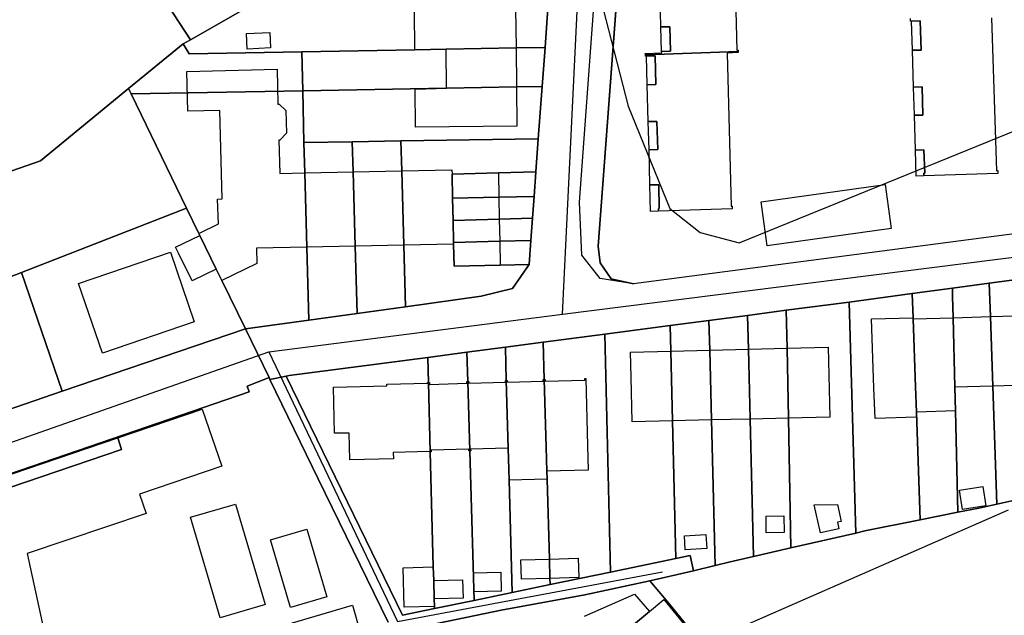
# Model space of a CAD drawing. Extents: x 577960 to 582939, y 6017202 to 6023066.
# Tile 154 of 217: x 579551 to 579678, y 6021856 to 6021933. Entities that reach past the tile are written whole.
import ezdxf

# ---------------------------------------------------------------- set-up
doc = ezdxf.new("R2010")
doc.units = 0
doc.header["$MEASUREMENT"] = 0
doc.linetypes.add('D', pattern=[0])
for name, color, linetype in [('LI__FLUR', 7, 'D'), ('LI__GEB', 7, 'Continuous'), ('LI__STRASSE', 7, 'Continuous')]:
    doc.layers.add(name, color=color, linetype=linetype)

msp = doc.modelspace()

# ---------------------------------------------------------------- linework, layer by layer
at = {"layer": 'LI__FLUR', "color": 8, "linetype": 'D', "true_color": 0x808080}
for p, q in [((579572.867, 6021930.68), (579543.429, 6021975.793)), ((579543.429, 6021975.793), (579572.867, 6021930.68)), ((579625.456, 6021904.039), (579629.445, 6021957.578)), ((579629.445, 6021957.578), (579625.456, 6021904.039)), ((579623.017, 6021909.697), (579626.366, 6021955.558)), ((579572.867, 6021930.68), (579581.084, 6021935.358)), ((579581.084, 6021935.358), (579572.867, 6021930.68)), ((579618.949, 6021934.747), (579618.579, 6021929.689)), ((579618.579, 6021929.689), (579618.949, 6021934.747)), ((579571.927, 6021930.151), (579572.867, 6021930.68)), ((579572.867, 6021930.68), (579571.927, 6021930.151)), ((579564.85, 6021924.403), (579571.927, 6021930.151)), ((579571.927, 6021930.151), (579564.85, 6021924.403)), ((579572.667, 6021928.851), (579571.927, 6021930.151)), ((579571.927, 6021930.151), (579572.667, 6021928.851)), ((579601.795, 6021929.38), (579587.191, 6021929.12)), ((579587.191, 6021929.12), (579601.795, 6021929.38)), ((579605.834, 6021929.45), (579601.795, 6021929.38)), ((579601.795, 6021929.38), (579605.834, 6021929.45)), ((579614.84, 6021929.619), (579605.834, 6021929.45)), ((579605.834, 6021929.45), (579614.84, 6021929.619)), ((579618.579, 6021929.689), (579614.84, 6021929.619)), ((579614.84, 6021929.619), (579618.579, 6021929.689)), ((579618.209, 6021924.651), (579618.579, 6021929.689)), ((579618.579, 6021929.689), (579618.209, 6021924.651)), ((579587.191, 6021929.12), (579572.667, 6021928.851)), ((579572.667, 6021928.851), (579587.191, 6021929.12)), ((579587.191, 6021929.12), (579587.321, 6021924.102)), ((579587.321, 6021924.102), (579587.191, 6021929.12)), ((579553.524, 6021915.057), (579564.85, 6021924.403)), ((579564.85, 6021924.403), (579553.524, 6021915.057)), ((579565.19, 6021923.703), (579564.85, 6021924.403)), ((579564.85, 6021924.403), (579565.19, 6021923.703)), ((579587.321, 6021924.102), (579605.884, 6021924.432)), ((579605.884, 6021924.432), (579587.321, 6021924.102)), ((579605.884, 6021924.432), (579614.89, 6021924.591)), ((579614.89, 6021924.591), (579605.884, 6021924.432)), ((579614.89, 6021924.591), (579618.209, 6021924.651)), ((579618.209, 6021924.651), (579614.89, 6021924.591)), ((579618.209, 6021924.651), (579617.709, 6021917.884)), ((579617.709, 6021917.884), (579618.209, 6021924.651)), ((579587.321, 6021924.102), (579565.19, 6021923.703)), ((579565.19, 6021923.703), (579587.321, 6021924.102)), ((579565.19, 6021923.703), (579572.357, 6021908.959)), ((579572.357, 6021908.959), (579565.19, 6021923.703)), ((579587.471, 6021917.405), (579587.321, 6021924.102)), ((579587.321, 6021924.102), (579587.471, 6021917.405)), ((579587.471, 6021917.405), (579593.718, 6021917.525)), ((579593.718, 6021917.525), (579587.471, 6021917.405)), ((579587.581, 6021913.497), (579587.471, 6021917.405)), ((579587.471, 6021917.405), (579587.581, 6021913.497)), ((579593.718, 6021917.525), (579599.986, 6021917.615)), ((579599.986, 6021917.615), (579593.718, 6021917.525)), ((579593.828, 6021913.626), (579593.718, 6021917.525)), ((579593.718, 6021917.525), (579593.828, 6021913.626)), ((579599.986, 6021917.615), (579617.709, 6021917.884)), ((579617.709, 6021917.884), (579599.986, 6021917.615)), ((579599.986, 6021917.615), (579600.096, 6021913.756)), ((579600.096, 6021913.756), (579599.986, 6021917.615)), ((579617.709, 6021917.884), (579617.399, 6021913.646)), ((579617.399, 6021913.646), (579617.709, 6021917.884)), ((579531.543, 6021907.401), (579553.524, 6021915.057)), ((579553.524, 6021915.057), (579531.543, 6021907.401)), ((579587.85, 6021903.911), (579587.581, 6021913.497)), ((579587.581, 6021913.497), (579587.85, 6021903.911)), ((579594.098, 6021904.04), (579593.828, 6021913.626)), ((579593.828, 6021913.626), (579594.098, 6021904.04)), ((579600.096, 6021913.756), (579600.356, 6021904.17)), ((579600.356, 6021904.17), (579600.096, 6021913.756)), ((579612.561, 6021913.506), (579606.583, 6021913.336)), ((579606.583, 6021913.336), (579612.561, 6021913.506)), ((579606.583, 6021913.336), (579606.653, 6021910.217)), ((579606.653, 6021910.217), (579606.583, 6021913.336)), ((579617.399, 6021913.646), (579612.561, 6021913.506)), ((579612.561, 6021913.506), (579617.399, 6021913.646)), ((579617.399, 6021913.646), (579617.159, 6021910.467)), ((579617.159, 6021910.467), (579617.399, 6021913.646)), ((579612.621, 6021910.357), (579606.653, 6021910.217)), ((579606.653, 6021910.217), (579612.621, 6021910.357)), ((579617.159, 6021910.467), (579612.621, 6021910.357)), ((579612.621, 6021910.357), (579617.159, 6021910.467)), ((579617.159, 6021910.467), (579616.949, 6021907.628)), ((579616.949, 6021907.628), (579617.159, 6021910.467)), ((579606.653, 6021910.217), (579606.713, 6021907.358)), ((579606.713, 6021907.358), (579606.653, 6021910.217)), ((579623.326, 6021902.88), (579623.017, 6021909.697)), ((579710.112, 6021909.694), (579629.984, 6021899.181)), ((579572.357, 6021908.959), (579551.055, 6021900.633)), ((579551.055, 6021900.633), (579572.357, 6021908.959)), ((579572.357, 6021908.959), (579573.926, 6021905.68)), ((579573.926, 6021905.68), (579572.357, 6021908.959)), ((579606.713, 6021907.358), (579612.681, 6021907.518)), ((579612.681, 6021907.518), (579606.713, 6021907.358)), ((579606.713, 6021907.358), (579606.773, 6021904.52)), ((579606.773, 6021904.52), (579606.713, 6021907.358)), ((579612.681, 6021907.518), (579616.949, 6021907.628)), ((579616.949, 6021907.628), (579612.681, 6021907.518)), ((579616.949, 6021907.628), (579616.749, 6021904.779)), ((579616.749, 6021904.779), (579616.949, 6021907.628)), ((579573.926, 6021905.68), (579574.046, 6021905.43)), ((579574.046, 6021905.43), (579573.926, 6021905.68)), ((579574.046, 6021905.43), (579576.175, 6021901.082)), ((579576.175, 6021901.082), (579574.046, 6021905.43)), ((579594.338, 6021895.354), (579594.098, 6021904.04)), ((579594.098, 6021904.04), (579594.338, 6021895.354)), ((579600.356, 6021904.17), (579600.565, 6021896.213)), ((579600.565, 6021896.213), (579600.356, 6021904.17)), ((579606.773, 6021904.52), (579612.741, 6021904.679)), ((579612.741, 6021904.679), (579606.773, 6021904.52)), ((579606.773, 6021904.52), (579606.773, 6021904.3)), ((579606.773, 6021904.3), (579606.773, 6021904.52)), ((579606.773, 6021904.3), (579606.843, 6021901.431)), ((579606.843, 6021901.431), (579606.773, 6021904.3)), ((579612.741, 6021904.679), (579616.749, 6021904.779)), ((579616.749, 6021904.779), (579612.741, 6021904.679)), ((579616.749, 6021904.779), (579616.519, 6021901.65)), ((579616.519, 6021901.65), (579616.749, 6021904.779)), ((579625.705, 6021901.9), (579625.456, 6021904.039)), ((579625.456, 6021904.039), (579625.705, 6021901.9)), ((579588.11, 6021894.484), (579587.85, 6021903.911)), ((579587.85, 6021903.911), (579588.11, 6021894.484)), ((579625.675, 6021899.871), (579623.326, 6021902.88)), ((579606.843, 6021901.431), (579612.811, 6021901.571)), ((579612.811, 6021901.571), (579606.843, 6021901.431)), ((579612.811, 6021901.571), (579616.519, 6021901.65)), ((579616.519, 6021901.65), (579612.811, 6021901.571)), ((579616.519, 6021901.65), (579614.37, 6021898.582)), ((579614.37, 6021898.582), (579616.519, 6021901.65)), ((579627.095, 6021899.811), (579625.705, 6021901.9)), ((579625.705, 6021901.9), (579627.095, 6021899.811)), ((579551.055, 6021900.633), (579521.407, 6021889.039)), ((579521.407, 6021889.039), (579551.055, 6021900.633)), ((579556.313, 6021885.299), (579551.055, 6021900.633)), ((579551.055, 6021900.633), (579556.313, 6021885.299)), ((579576.175, 6021901.082), (579576.895, 6021899.603)), ((579576.895, 6021899.603), (579576.175, 6021901.082)), ((579576.895, 6021899.603), (579579.933, 6021893.365)), ((579579.933, 6021893.365), (579576.895, 6021899.603)), ((579629.984, 6021899.181), (579625.675, 6021899.871)), ((579629.984, 6021899.181), (579627.095, 6021899.811)), ((579627.095, 6021899.811), (579629.984, 6021899.181)), ((579671.127, 6021898.62), (579675.875, 6021899.259)), ((579675.875, 6021899.259), (579671.127, 6021898.62)), ((579675.875, 6021899.259), (579680.804, 6021899.929)), ((579680.804, 6021899.929), (579675.875, 6021899.259)), ((579676.025, 6021894.941), (579675.875, 6021899.259)), ((579675.875, 6021899.259), (579676.025, 6021894.941)), ((579614.37, 6021898.582), (579610.331, 6021897.562)), ((579610.331, 6021897.562), (579614.37, 6021898.582)), ((579657.823, 6021896.821), (579665.939, 6021897.92)), ((579665.939, 6021897.92), (579657.823, 6021896.821)), ((579665.939, 6021897.92), (579671.127, 6021898.62)), ((579671.127, 6021898.62), (579665.939, 6021897.92)), ((579666.049, 6021894.802), (579665.939, 6021897.92)), ((579665.939, 6021897.92), (579666.049, 6021894.802)), ((579671.127, 6021898.62), (579671.157, 6021897.59)), ((579671.157, 6021897.59), (579671.127, 6021898.62)), ((579610.331, 6021897.562), (579600.565, 6021896.213)), ((579600.565, 6021896.213), (579610.331, 6021897.562)), ((579649.706, 6021895.762), (579657.823, 6021896.821)), ((579657.823, 6021896.821), (579649.706, 6021895.762)), ((579657.823, 6021896.821), (579658.672, 6021866.993)), ((579658.672, 6021866.993), (579657.823, 6021896.821)), ((579671.157, 6021897.59), (579671.227, 6021894.791)), ((579671.227, 6021894.791), (579671.157, 6021897.59)), ((579594.338, 6021895.354), (579588.11, 6021894.484)), ((579588.11, 6021894.484), (579594.338, 6021895.354)), ((579600.565, 6021896.213), (579594.338, 6021895.354)), ((579594.338, 6021895.354), (579600.565, 6021896.213)), ((579639.72, 6021894.453), (579644.708, 6021895.102)), ((579644.708, 6021895.102), (579639.72, 6021894.453)), ((579644.708, 6021895.102), (579649.706, 6021895.762)), ((579649.706, 6021895.762), (579644.708, 6021895.102)), ((579644.818, 6021890.724), (579644.708, 6021895.102)), ((579644.708, 6021895.102), (579644.818, 6021890.724)), ((579649.806, 6021890.854), (579649.706, 6021895.762)), ((579649.706, 6021895.762), (579649.806, 6021890.854)), ((579579.933, 6021893.365), (579588.11, 6021894.484)), ((579588.11, 6021894.484), (579579.933, 6021893.365)), ((579639.72, 6021894.453), (579634.742, 6021893.803)), ((579634.742, 6021893.803), (579639.72, 6021894.453)), ((579639.82, 6021890.604), (579639.72, 6021894.453)), ((579639.72, 6021894.453), (579639.82, 6021890.604)), ((579666.059, 6021894.632), (579666.049, 6021894.802)), ((579666.049, 6021894.802), (579666.059, 6021894.632)), ((579666.359, 6021885.875), (579666.059, 6021894.632)), ((579666.059, 6021894.632), (579666.359, 6021885.875)), ((579671.227, 6021894.791), (579671.447, 6021885.815)), ((579671.447, 6021885.815), (579671.227, 6021894.791)), ((579676.335, 6021885.965), (579676.025, 6021894.941)), ((579676.025, 6021894.941), (579676.335, 6021885.965)), ((579556.313, 6021885.299), (579579.933, 6021893.365)), ((579579.933, 6021893.365), (579556.313, 6021885.299)), ((579579.933, 6021893.365), (579582.992, 6021887.057)), ((579582.992, 6021887.057), (579579.933, 6021893.365)), ((579626.285, 6021892.694), (579618.338, 6021891.644)), ((579618.338, 6021891.644), (579626.285, 6021892.694)), ((579626.285, 6021892.694), (579634.742, 6021893.803)), ((579634.742, 6021893.803), (579626.285, 6021892.694)), ((579627.044, 6021861.956), (579626.285, 6021892.694)), ((579626.285, 6021892.694), (579627.044, 6021861.956)), ((579634.742, 6021893.803), (579634.822, 6021890.484)), ((579634.822, 6021890.484), (579634.742, 6021893.803)), ((579618.338, 6021891.644), (579613.47, 6021890.995)), ((579613.47, 6021890.995), (579618.338, 6021891.644)), ((579618.478, 6021886.826), (579618.338, 6021891.644)), ((579618.338, 6021891.644), (579618.478, 6021886.826)), ((579603.464, 6021889.676), (579608.502, 6021890.345)), ((579608.502, 6021890.345), (579603.464, 6021889.676)), ((579608.502, 6021890.345), (579613.47, 6021890.995)), ((579613.47, 6021890.995), (579608.502, 6021890.345)), ((579608.612, 6021886.567), (579608.502, 6021890.345)), ((579608.502, 6021890.345), (579608.612, 6021886.567)), ((579613.47, 6021890.995), (579613.59, 6021886.697)), ((579613.59, 6021886.697), (579613.47, 6021890.995)), ((579634.822, 6021890.484), (579635.031, 6021881.468)), ((579635.031, 6021881.468), (579634.822, 6021890.484)), ((579640.049, 6021881.598), (579639.82, 6021890.604)), ((579639.82, 6021890.604), (579640.049, 6021881.598)), ((579645.048, 6021881.718), (579644.818, 6021890.724)), ((579644.818, 6021890.724), (579645.048, 6021881.718)), ((579649.986, 6021881.837), (579649.806, 6021890.854)), ((579649.806, 6021890.854), (579649.986, 6021881.837)), ((579603.464, 6021889.676), (579585.591, 6021887.317)), ((579585.591, 6021887.317), (579603.464, 6021889.676)), ((579603.544, 6021886.427), (579603.464, 6021889.676)), ((579603.464, 6021889.676), (579603.544, 6021886.427)), ((579582.992, 6021887.057), (579580.173, 6021885.938)), ((579580.173, 6021885.938), (579582.992, 6021887.057)), ((579583.092, 6021886.818), (579582.992, 6021887.057)), ((579582.992, 6021887.057), (579583.092, 6021886.818)), ((579583.092, 6021886.818), (579585.211, 6021887.267)), ((579585.211, 6021887.267), (579583.092, 6021886.818)), ((579589.339, 6021874.002), (579583.092, 6021886.818)), ((579583.092, 6021886.818), (579589.339, 6021874.002)), ((579585.591, 6021887.317), (579585.211, 6021887.267)), ((579585.211, 6021887.267), (579585.591, 6021887.317)), ((579585.211, 6021887.267), (579600.185, 6021856.379)), ((579600.185, 6021856.379), (579585.211, 6021887.267)), ((579603.784, 6021877.461), (579603.544, 6021886.427)), ((579603.544, 6021886.427), (579603.784, 6021877.461)), ((579608.872, 6021877.6), (579608.612, 6021886.567)), ((579608.612, 6021886.567), (579608.872, 6021877.6)), ((579613.59, 6021886.697), (579613.83, 6021877.97)), ((579613.83, 6021877.97), (579613.59, 6021886.697)), ((579618.718, 6021878.1), (579618.478, 6021886.826)), ((579618.478, 6021886.826), (579618.718, 6021878.1)), ((579533.042, 6021877.353), (579556.313, 6021885.299)), ((579556.313, 6021885.299), (579533.042, 6021877.353)), ((579580.433, 6021885.218), (579542.118, 6021872.085)), ((579542.118, 6021872.085), (579580.433, 6021885.218)), ((579580.173, 6021885.938), (579580.433, 6021885.218)), ((579580.433, 6021885.218), (579580.173, 6021885.938)), ((579666.479, 6021882.616), (579666.359, 6021885.875)), ((579666.359, 6021885.875), (579666.479, 6021882.616)), ((579671.447, 6021885.815), (579671.517, 6021882.766)), ((579671.517, 6021882.766), (579671.447, 6021885.815)), ((579676.845, 6021870.721), (579676.335, 6021885.965)), ((579676.335, 6021885.965), (579676.845, 6021870.721)), ((579666.979, 6021868.692), (579666.479, 6021882.616)), ((579666.479, 6021882.616), (579666.979, 6021868.692)), ((579671.517, 6021882.766), (579671.847, 6021869.671)), ((579671.847, 6021869.671), (579671.517, 6021882.766)), ((579635.031, 6021881.468), (579635.441, 6021863.695)), ((579635.441, 6021863.695), (579635.031, 6021881.468)), ((579640.519, 6021862.795), (579640.049, 6021881.598)), ((579640.049, 6021881.598), (579640.519, 6021862.795)), ((579645.487, 6021863.965), (579645.048, 6021881.718)), ((579645.048, 6021881.718), (579645.487, 6021863.965)), ((579650.305, 6021865.074), (579649.986, 6021881.837)), ((579649.986, 6021881.837), (579650.305, 6021865.074)), ((579604.173, 6021862.617), (579603.784, 6021877.461)), ((579603.784, 6021877.461), (579604.173, 6021862.617)), ((579609.421, 6021858.298), (579608.872, 6021877.6)), ((579608.872, 6021877.6), (579609.421, 6021858.298)), ((579613.83, 6021877.97), (579613.95, 6021873.822)), ((579613.95, 6021873.822), (579613.83, 6021877.97)), ((579618.808, 6021874.991), (579618.718, 6021878.1)), ((579618.718, 6021878.1), (579618.808, 6021874.991)), ((579618.838, 6021873.952), (579618.808, 6021874.991)), ((579618.808, 6021874.991), (579618.838, 6021873.952)), ((579598.366, 6021855.5), (579589.339, 6021874.002)), ((579589.339, 6021874.002), (579598.366, 6021855.5)), ((579613.95, 6021873.822), (579614.359, 6021859.328)), ((579614.359, 6021859.328), (579613.95, 6021873.822)), ((579619.138, 6021863.626), (579618.838, 6021873.952)), ((579618.838, 6021873.952), (579619.138, 6021863.626)), ((579681.763, 6021871.82), (579676.845, 6021870.721)), ((579676.845, 6021870.721), (579681.763, 6021871.82)), ((579674.526, 6021870.211), (579671.847, 6021869.671)), ((579671.847, 6021869.671), (579674.526, 6021870.211)), ((579676.845, 6021870.721), (579674.526, 6021870.211)), ((579674.526, 6021870.211), (579676.845, 6021870.721)), ((579666.979, 6021868.692), (579659.831, 6021867.263)), ((579659.831, 6021867.263), (579666.979, 6021868.692)), ((579671.847, 6021869.671), (579666.979, 6021868.692)), ((579666.979, 6021868.692), (579671.847, 6021869.671)), ((579659.831, 6021867.263), (579658.672, 6021866.993)), ((579658.672, 6021866.993), (579659.831, 6021867.263)), ((579658.672, 6021866.993), (579650.305, 6021865.074)), ((579650.305, 6021865.074), (579658.672, 6021866.993)), ((579650.305, 6021865.074), (579645.487, 6021863.965)), ((579645.487, 6021863.965), (579650.305, 6021865.074)), ((579619.207, 6021861.147), (579619.138, 6021863.626)), ((579619.138, 6021863.626), (579619.207, 6021861.147)), ((579635.441, 6021863.695), (579627.044, 6021861.956)), ((579627.044, 6021861.956), (579635.441, 6021863.695)), ((579635.441, 6021863.695), (579637.31, 6021864.085)), ((579637.31, 6021864.085), (579635.441, 6021863.695)), ((579637.31, 6021864.085), (579637.75, 6021862.126)), ((579637.75, 6021862.126), (579637.31, 6021864.085)), ((579645.487, 6021863.965), (579642.308, 6021863.235)), ((579642.308, 6021863.235), (579645.487, 6021863.965)), ((579604.223, 6021860.877), (579604.173, 6021862.617)), ((579604.173, 6021862.617), (579604.223, 6021860.877)), ((579637.75, 6021862.126), (579632.112, 6021860.816)), ((579632.112, 6021860.816), (579637.75, 6021862.126)), ((579637.75, 6021862.126), (579640.519, 6021862.795)), ((579640.519, 6021862.795), (579637.75, 6021862.126)), ((579642.308, 6021863.235), (579640.519, 6021862.795)), ((579640.519, 6021862.795), (579642.308, 6021863.235)), ((579604.283, 6021858.508), (579604.223, 6021860.877)), ((579604.223, 6021860.877), (579604.283, 6021858.508)), ((579619.227, 6021860.337), (579619.207, 6021861.147)), ((579619.207, 6021861.147), (579619.227, 6021860.337)), ((579619.227, 6021860.337), (579627.044, 6021861.956)), ((579627.044, 6021861.956), (579619.227, 6021860.337)), ((579632.112, 6021860.816), (579623.706, 6021859.027)), ((579623.706, 6021859.027), (579632.112, 6021860.816)), ((579632.112, 6021860.816), (579634.401, 6021858.057)), ((579634.401, 6021858.057), (579632.112, 6021860.816)), ((579614.359, 6021859.328), (579619.227, 6021860.337)), ((579619.227, 6021860.337), (579614.359, 6021859.328)), ((579604.313, 6021857.509), (579604.283, 6021858.508)), ((579604.283, 6021858.508), (579604.313, 6021857.509)), ((579609.421, 6021858.298), (579604.313, 6021857.259)), ((579604.313, 6021857.259), (579609.421, 6021858.298)), ((579614.359, 6021859.328), (579609.421, 6021858.298)), ((579609.421, 6021858.298), (579614.359, 6021859.328)), ((579623.706, 6021859.027), (579612.93, 6021857.038)), ((579612.93, 6021857.038), (579623.706, 6021859.027)), ((579612.93, 6021857.038), (579599.015, 6021854.17)), ((579599.015, 6021854.17), (579612.93, 6021857.038)), ((579600.185, 6021856.379), (579604.313, 6021857.259)), ((579604.313, 6021857.259), (579600.185, 6021856.379)), ((579604.313, 6021857.259), (579604.313, 6021857.509)), ((579604.313, 6021857.509), (579604.313, 6021857.259)), ((579634.401, 6021858.057), (579646.227, 6021843.693)), ((579646.227, 6021843.693), (579634.401, 6021858.057))]:
    msp.add_line(p, q, dxfattribs=at)
at = {"layer": 'LI__GEB', "color": 5, "linetype": 'D', "true_color": 0x0000ff}
for p, q in [((579642.879, 6021944.932), (579643.329, 6021929.318)), ((579633.533, 6021932.338), (579633.403, 6021936.976)), ((579614.79, 6021934.667), (579614.84, 6021929.619)), ((579601.795, 6021929.38), (579601.735, 6021934.428)), ((579665.73, 6021933.076), (579665.72, 6021933.436)), ((579676.156, 6021933.526), (579676.835, 6021913.774)), ((579634.662, 6021932.368), (579633.533, 6021932.338)), ((579634.752, 6021929.209), (579634.662, 6021932.368)), ((579665.86, 6021933.076), (579665.73, 6021933.076)), ((579666.989, 6021933.116), (579665.86, 6021933.076)), ((579667.089, 6021929.348), (579666.989, 6021933.116)), ((579580.054, 6021931.48), (579583.093, 6021931.61)), ((579580.144, 6021929.481), (579580.054, 6021931.48)), ((579583.093, 6021931.61), (579583.183, 6021929.62)), ((579583.183, 6021929.62), (579580.144, 6021929.481)), ((579605.834, 6021929.45), (579601.795, 6021929.38)), ((579605.834, 6021929.45), (579614.84, 6021929.619)), ((579614.84, 6021929.619), (579605.834, 6021929.45)), ((579605.884, 6021924.432), (579605.834, 6021929.45)), ((579614.84, 6021929.619), (579614.89, 6021924.591)), ((579631.513, 6021928.909), (579633.633, 6021928.979)), ((579631.523, 6021928.729), (579631.513, 6021928.909)), ((579631.523, 6021928.729), (579643.479, 6021929.168)), ((579643.479, 6021929.168), (579631.523, 6021928.729)), ((579631.523, 6021928.549), (579631.523, 6021928.729)), ((579631.663, 6021928.549), (579631.523, 6021928.549)), ((579632.783, 6021928.589), (579631.663, 6021928.549)), ((579632.883, 6021924.911), (579632.783, 6021928.589)), ((579633.623, 6021929.179), (579634.752, 6021929.209)), ((579633.633, 6021928.979), (579633.623, 6021929.179)), ((579643.489, 6021929.019), (579642.069, 6021928.969)), ((579642.069, 6021928.969), (579642.579, 6021909.197)), ((579643.329, 6021929.318), (579643.479, 6021929.318)), ((579643.479, 6021929.318), (579643.479, 6021929.168)), ((579643.479, 6021929.168), (579643.489, 6021929.019)), ((579665.97, 6021929.318), (579667.089, 6021929.348)), ((579666.11, 6021924.58), (579665.97, 6021929.318)), ((579572.377, 6021926.572), (579584.012, 6021926.871)), ((579584.012, 6021926.871), (579584.122, 6021922.353)), ((579572.507, 6021921.454), (579572.377, 6021926.572)), ((579601.845, 6021924.302), (579605.884, 6021924.432)), ((579601.895, 6021919.384), (579601.845, 6021924.302)), ((579614.89, 6021924.591), (579605.884, 6021924.432)), ((579605.884, 6021924.432), (579614.89, 6021924.591)), ((579614.89, 6021924.591), (579614.95, 6021919.523)), ((579631.753, 6021924.881), (579632.883, 6021924.911)), ((579631.893, 6021920.113), (579631.753, 6021924.881)), ((579667.219, 6021924.61), (579666.11, 6021924.58)), ((579667.329, 6021920.961), (579667.219, 6021924.61)), ((579584.122, 6021922.353), (579584.292, 6021922.363)), ((579584.292, 6021922.363), (579585.162, 6021921.534)), ((579576.625, 6021921.554), (579572.507, 6021921.454)), ((579576.925, 6021910.138), (579576.625, 6021921.554)), ((579585.162, 6021921.534), (579585.232, 6021918.635)), ((579666.22, 6021920.931), (579667.329, 6021920.961)), ((579666.359, 6021916.433), (579666.22, 6021920.931)), ((579614.95, 6021919.523), (579601.895, 6021919.384)), ((579633.023, 6021920.142), (579631.893, 6021920.113)), ((579633.123, 6021916.504), (579633.023, 6021920.142)), ((579585.232, 6021918.635), (579584.392, 6021917.715)), ((579584.392, 6021917.715), (579584.262, 6021917.715)), ((579584.262, 6021917.715), (579584.362, 6021913.427)), ((579631.993, 6021916.474), (579633.123, 6021916.504)), ((579632.113, 6021911.936), (579631.993, 6021916.474)), ((579667.459, 6021916.473), (579666.359, 6021916.433)), ((579667.579, 6021913.464), (579667.459, 6021916.473)), ((579584.362, 6021913.427), (579587.581, 6021913.497)), ((579587.581, 6021913.497), (579593.828, 6021913.626)), ((579587.581, 6021913.497), (579587.85, 6021903.911)), ((579587.85, 6021903.911), (579587.581, 6021913.497)), ((579593.828, 6021913.626), (579600.096, 6021913.756)), ((579594.098, 6021904.04), (579593.828, 6021913.626)), ((579593.828, 6021913.626), (579594.098, 6021904.04)), ((579600.096, 6021913.756), (579606.573, 6021913.886)), ((579600.096, 6021913.756), (579600.356, 6021904.17)), ((579600.356, 6021904.17), (579600.096, 6021913.756)), ((579606.573, 6021913.886), (579606.583, 6021913.336)), ((579606.583, 6021913.336), (579612.561, 6021913.506)), ((579606.653, 6021910.217), (579606.583, 6021913.336)), ((579606.583, 6021913.336), (579606.653, 6021910.217)), ((579612.561, 6021913.506), (579612.621, 6021910.357)), ((579667.459, 6021913.104), (579667.449, 6021913.464)), ((579667.449, 6021913.464), (579667.579, 6021913.464)), ((579676.995, 6021913.424), (579667.459, 6021913.104)), ((579676.835, 6021913.774), (579676.985, 6021913.784)), ((579676.985, 6021913.784), (579676.995, 6021913.424)), ((579633.253, 6021911.966), (579632.113, 6021911.936)), ((579633.322, 6021908.917), (579633.253, 6021911.966)), ((579646.447, 6021909.776), (579662.451, 6021912.005)), ((579662.451, 6021912.005), (579663.241, 6021906.307)), ((579606.653, 6021910.217), (579612.621, 6021910.357)), ((579612.621, 6021910.357), (579606.653, 6021910.217)), ((579612.621, 6021910.357), (579612.681, 6021907.518)), ((579576.355, 6021910.118), (579576.925, 6021910.138)), ((579576.465, 6021906.93), (579576.355, 6021910.118)), ((579606.713, 6021907.358), (579606.653, 6021910.217)), ((579606.653, 6021910.217), (579606.713, 6021907.358)), ((579642.579, 6021909.197), (579642.699, 6021909.207)), ((579642.699, 6021909.207), (579642.709, 6021908.847)), ((579647.237, 6021904.088), (579646.447, 6021909.776)), ((579633.203, 6021908.907), (579633.322, 6021908.917)), ((579633.213, 6021908.547), (579633.203, 6021908.907)), ((579642.709, 6021908.847), (579633.213, 6021908.547)), ((579573.926, 6021905.68), (579576.465, 6021906.93)), ((579612.681, 6021907.518), (579606.713, 6021907.358)), ((579606.713, 6021907.358), (579612.681, 6021907.518)), ((579606.713, 6021907.358), (579606.773, 6021904.52)), ((579606.773, 6021904.52), (579606.713, 6021907.358)), ((579612.681, 6021907.518), (579612.741, 6021904.679)), ((579570.937, 6021903.911), (579574.046, 6021905.43)), ((579574.046, 6021905.43), (579573.926, 6021905.68)), ((579576.175, 6021901.082), (579574.046, 6021905.43)), ((579574.046, 6021905.43), (579576.175, 6021901.082)), ((579663.241, 6021906.307), (579647.237, 6021904.088)), ((579594.098, 6021904.04), (579587.85, 6021903.911)), ((579600.356, 6021904.17), (579594.098, 6021904.04)), ((579606.773, 6021904.3), (579600.356, 6021904.17)), ((579606.773, 6021904.52), (579612.741, 6021904.679)), ((579612.741, 6021904.679), (579606.773, 6021904.52)), ((579606.773, 6021904.3), (579606.773, 6021904.52)), ((579606.773, 6021904.52), (579606.773, 6021904.3)), ((579606.843, 6021901.431), (579606.773, 6021904.3)), ((579612.741, 6021904.679), (579612.811, 6021901.571)), ((579558.412, 6021899.223), (579570.257, 6021903.271)), ((579570.257, 6021903.271), (579573.316, 6021894.275)), ((579571.307, 6021903.151), (579570.937, 6021903.911)), ((579573.066, 6021899.563), (579571.307, 6021903.151)), ((579587.85, 6021903.911), (579581.363, 6021903.781)), ((579581.363, 6021903.781), (579581.403, 6021901.802)), ((579581.403, 6021901.802), (579576.895, 6021899.603)), ((579612.811, 6021901.571), (579606.843, 6021901.431)), ((579576.175, 6021901.082), (579573.066, 6021899.563)), ((579576.895, 6021899.603), (579576.175, 6021901.082)), ((579561.491, 6021890.217), (579558.412, 6021899.223)), ((579676.025, 6021894.941), (579680.963, 6021895.091)), ((579573.316, 6021894.275), (579561.491, 6021890.217)), ((579660.701, 6021894.642), (579666.049, 6021894.802)), ((579661.011, 6021885.725), (579660.701, 6021894.642)), ((579666.049, 6021894.802), (579666.059, 6021894.632)), ((579666.059, 6021894.632), (579671.227, 6021894.791)), ((579666.059, 6021894.632), (579666.359, 6021885.875)), ((579666.359, 6021885.875), (579666.059, 6021894.632)), ((579671.227, 6021894.791), (579676.025, 6021894.941)), ((579671.447, 6021885.815), (579671.227, 6021894.791)), ((579671.227, 6021894.791), (579671.447, 6021885.815)), ((579676.025, 6021894.941), (579676.335, 6021885.965)), ((579676.335, 6021885.965), (579676.025, 6021894.941)), ((579629.594, 6021890.355), (579634.822, 6021890.484)), ((579629.674, 6021887.126), (579629.594, 6021890.355)), ((579634.822, 6021890.484), (579639.82, 6021890.604)), ((579634.822, 6021890.484), (579635.031, 6021881.468)), ((579635.031, 6021881.468), (579634.822, 6021890.484)), ((579639.82, 6021890.604), (579644.818, 6021890.724)), ((579639.82, 6021890.604), (579640.049, 6021881.598)), ((579640.049, 6021881.598), (579639.82, 6021890.604)), ((579644.818, 6021890.724), (579649.806, 6021890.854)), ((579645.048, 6021881.718), (579644.818, 6021890.724)), ((579644.818, 6021890.724), (579645.048, 6021881.718)), ((579649.806, 6021890.854), (579655.104, 6021890.983)), ((579649.806, 6021890.854), (579649.986, 6021881.837)), ((579649.986, 6021881.837), (579649.806, 6021890.854)), ((579655.104, 6021890.983), (579655.333, 6021881.967)), ((579598.166, 6021886.227), (579603.424, 6021886.367)), ((579598.176, 6021886.017), (579598.166, 6021886.227)), ((579603.424, 6021886.367), (579603.424, 6021886.427)), ((579603.424, 6021886.427), (579603.544, 6021886.427)), ((579603.544, 6021886.427), (579603.784, 6021877.461)), ((579603.784, 6021877.461), (579603.544, 6021886.427)), ((579603.544, 6021886.427), (579603.664, 6021886.427)), ((579603.664, 6021886.427), (579603.674, 6021886.187)), ((579603.674, 6021886.187), (579608.502, 6021886.327)), ((579608.502, 6021886.327), (579608.492, 6021886.567)), ((579608.492, 6021886.567), (579608.612, 6021886.567)), ((579608.872, 6021877.6), (579608.612, 6021886.567)), ((579608.612, 6021886.567), (579608.732, 6021886.567)), ((579608.612, 6021886.567), (579608.872, 6021877.6)), ((579608.732, 6021886.567), (579608.742, 6021886.327)), ((579608.742, 6021886.327), (579613.48, 6021886.457)), ((579613.48, 6021886.457), (579613.47, 6021886.697)), ((579613.47, 6021886.697), (579613.59, 6021886.697)), ((579613.59, 6021886.697), (579613.83, 6021877.97)), ((579613.83, 6021877.97), (579613.59, 6021886.697)), ((579613.59, 6021886.697), (579613.71, 6021886.697)), ((579613.71, 6021886.697), (579613.72, 6021886.457)), ((579613.72, 6021886.457), (579618.358, 6021886.586)), ((579618.358, 6021886.586), (579618.348, 6021886.826)), ((579618.348, 6021886.826), (579618.478, 6021886.826)), ((579618.478, 6021886.826), (579618.718, 6021878.1)), ((579618.718, 6021878.1), (579618.478, 6021886.826)), ((579618.478, 6021886.826), (579618.588, 6021886.826)), ((579618.588, 6021886.826), (579618.598, 6021886.586)), ((579618.598, 6021886.586), (579623.716, 6021886.726)), ((579623.716, 6021886.726), (579623.706, 6021886.966)), ((579623.706, 6021886.966), (579623.826, 6021886.966)), ((579623.826, 6021886.966), (579624.076, 6021878.24)), ((579629.814, 6021881.338), (579629.674, 6021887.126)), ((579591.279, 6021885.838), (579598.176, 6021886.017)), ((579591.429, 6021879.87), (579591.279, 6021885.838)), ((579661.151, 6021881.767), (579661.011, 6021885.725)), ((579666.359, 6021885.875), (579666.479, 6021882.616)), ((579666.479, 6021882.616), (579666.359, 6021885.875)), ((579676.335, 6021885.965), (579671.447, 6021885.815)), ((579671.447, 6021885.815), (579671.517, 6021882.766)), ((579680.943, 6021886.105), (579676.335, 6021885.965)), ((579563.47, 6021879.271), (579574.366, 6021882.979)), ((579574.366, 6021882.979), (579576.874, 6021875.612)), ((579666.479, 6021882.616), (579666.459, 6021881.957)), ((579671.517, 6021882.766), (579666.479, 6021882.616)), ((579635.031, 6021881.468), (579629.814, 6021881.338)), ((579640.049, 6021881.598), (579635.031, 6021881.468)), ((579645.048, 6021881.718), (579640.049, 6021881.598)), ((579649.986, 6021881.837), (579645.048, 6021881.718)), ((579655.333, 6021881.967), (579649.986, 6021881.837)), ((579666.459, 6021881.957), (579661.151, 6021881.767)), ((579593.328, 6021879.91), (579591.429, 6021879.87)), ((579593.398, 6021876.441), (579593.328, 6021879.91)), ((579563.97, 6021877.772), (579563.47, 6021879.271)), ((579549.555, 6021872.874), (579563.97, 6021877.772)), ((579603.664, 6021877.511), (579598.996, 6021877.381)), ((579598.996, 6021877.381), (579599.016, 6021876.581)), ((579603.664, 6021877.461), (579603.664, 6021877.511)), ((579603.784, 6021877.461), (579603.664, 6021877.461)), ((579603.904, 6021877.461), (579603.784, 6021877.461)), ((579608.742, 6021877.84), (579603.894, 6021877.7)), ((579603.894, 6021877.7), (579603.904, 6021877.461)), ((579608.752, 6021877.6), (579608.742, 6021877.84)), ((579608.872, 6021877.6), (579608.752, 6021877.6)), ((579608.992, 6021877.6), (579608.872, 6021877.6)), ((579613.83, 6021877.97), (579608.982, 6021877.84)), ((579608.982, 6021877.84), (579608.992, 6021877.6)), ((579613.95, 6021873.822), (579613.83, 6021877.97)), ((579618.718, 6021878.1), (579618.808, 6021874.991)), ((579618.808, 6021874.991), (579618.718, 6021878.1)), ((579624.076, 6021878.24), (579624.166, 6021875.131)), ((579599.016, 6021876.581), (579593.398, 6021876.441)), ((579576.874, 6021875.612), (579566.289, 6021872.014)), ((579624.166, 6021875.131), (579618.808, 6021874.991)), ((579618.808, 6021874.991), (579618.838, 6021873.952)), ((579618.838, 6021873.952), (579613.95, 6021873.822)), ((579672.037, 6021872.55), (579675.046, 6021873.02)), ((579672.427, 6021870.051), (579672.037, 6021872.55)), ((579675.046, 6021873.02), (579675.435, 6021870.511)), ((579566.289, 6021872.014), (579567.128, 6021869.535)), ((579572.866, 6021869.035), (579578.654, 6021870.734)), ((579578.654, 6021870.734), (579582.462, 6021857.769)), ((579653.294, 6021870.642), (579656.293, 6021870.682)), ((579654.104, 6021867.013), (579653.294, 6021870.642)), ((579656.293, 6021870.682), (579656.783, 6021868.502)), ((579675.435, 6021870.511), (579672.427, 6021870.051)), ((579567.128, 6021869.535), (579551.774, 6021864.358)), ((579576.674, 6021856.07), (579572.866, 6021869.035)), ((579647.087, 6021869.172), (579649.386, 6021869.222)), ((579647.126, 6021867.023), (579647.087, 6021869.172)), ((579649.386, 6021869.222), (579649.436, 6021867.063)), ((579656.783, 6021868.502), (579656.293, 6021868.392)), ((579583.172, 6021866.116), (579587.87, 6021867.495)), ((579587.87, 6021867.495), (579590.429, 6021858.769)), ((579656.473, 6021867.553), (579654.104, 6021867.013)), ((579656.293, 6021868.392), (579656.473, 6021867.553)), ((579585.731, 6021857.389), (579583.172, 6021866.116)), ((579636.551, 6021866.624), (579639.34, 6021866.794)), ((579636.661, 6021864.825), (579636.551, 6021866.624)), ((579639.34, 6021866.794), (579639.45, 6021864.994)), ((579649.436, 6021867.063), (579647.126, 6021867.023)), ((579639.45, 6021864.994), (579636.661, 6021864.825)), ((579551.774, 6021864.358), (579555.413, 6021847.834)), ((579615.479, 6021863.526), (579619.138, 6021863.626)), ((579615.549, 6021861.047), (579615.479, 6021863.526)), ((579619.138, 6021863.626), (579622.876, 6021863.735)), ((579619.207, 6021861.147), (579619.138, 6021863.626)), ((579619.138, 6021863.626), (579619.207, 6021861.147)), ((579622.876, 6021863.735), (579622.946, 6021861.256)), ((579600.285, 6021862.517), (579604.173, 6021862.617)), ((579600.415, 6021857.409), (579600.285, 6021862.517)), ((579604.173, 6021862.617), (579604.223, 6021860.877)), ((579604.223, 6021860.877), (579607.952, 6021860.977)), ((579604.223, 6021860.877), (579604.283, 6021858.508)), ((579604.283, 6021858.508), (579604.223, 6021860.877)), ((579607.952, 6021860.977), (579608.012, 6021858.608)), ((579609.351, 6021861.877), (579612.86, 6021861.957)), ((579609.411, 6021859.418), (579609.351, 6021861.877)), ((579612.86, 6021861.957), (579612.91, 6021859.498)), ((579619.207, 6021861.147), (579615.549, 6021861.047)), ((579622.946, 6021861.256), (579619.207, 6021861.147)), ((579590.429, 6021858.769), (579585.731, 6021857.389)), ((579608.012, 6021858.608), (579604.283, 6021858.508)), ((579604.283, 6021858.508), (579604.313, 6021857.509)), ((579612.91, 6021859.498), (579609.411, 6021859.418)), ((579623.666, 6021856.248), (579630.123, 6021859.107)), ((579630.123, 6021859.107), (579632.042, 6021856.878)), ((579632.042, 6021856.878), (579633.892, 6021858.407)), ((579633.892, 6021858.407), (579641.459, 6021849.261)), ((579582.212, 6021857.689), (579576.674, 6021856.07)), ((579582.462, 6021857.769), (579582.212, 6021857.689)), ((579583.392, 6021854.63), (579593.728, 6021857.679)), ((579593.728, 6021857.679), (579594.657, 6021854.5)), ((579604.313, 6021857.509), (579600.415, 6021857.409)), ((579632.042, 6021856.878), (579629.493, 6021854.719)), ((579629.493, 6021854.719), (579632.042, 6021856.878))]:
    msp.add_line(p, q, dxfattribs=at)
at = {"layer": 'LI__GEB', "color": 5, "linetype": 'D', "true_color": 0x0100ff}
for p, q in [((579633.533, 6021932.338), (579634.662, 6021932.368)), ((579633.623, 6021929.179), (579633.533, 6021932.338)), ((579634.662, 6021932.368), (579634.752, 6021929.209)), ((579665.86, 6021933.076), (579666.989, 6021933.116)), ((579665.97, 6021929.318), (579665.86, 6021933.076)), ((579666.989, 6021933.116), (579667.089, 6021929.348)), ((579631.663, 6021928.549), (579632.783, 6021928.589)), ((579631.753, 6021924.881), (579631.663, 6021928.549)), ((579632.783, 6021928.589), (579632.883, 6021924.911)), ((579634.752, 6021929.209), (579633.623, 6021929.179)), ((579667.089, 6021929.348), (579665.97, 6021929.318)), ((579632.883, 6021924.911), (579631.753, 6021924.881)), ((579666.11, 6021924.58), (579667.219, 6021924.61)), ((579666.22, 6021920.931), (579666.11, 6021924.58)), ((579667.219, 6021924.61), (579667.329, 6021920.961)), ((579667.329, 6021920.961), (579666.22, 6021920.931)), ((579631.893, 6021920.113), (579633.023, 6021920.142)), ((579631.993, 6021916.474), (579631.893, 6021920.113)), ((579633.023, 6021920.142), (579633.123, 6021916.504)), ((579633.123, 6021916.504), (579631.993, 6021916.474)), ((579666.359, 6021916.433), (579667.459, 6021916.473)), ((579666.459, 6021913.064), (579666.359, 6021916.433)), ((579667.459, 6021916.473), (579667.579, 6021913.464)), ((579667.459, 6021913.104), (579666.459, 6021913.064)), ((579667.579, 6021913.464), (579667.449, 6021913.464)), ((579667.449, 6021913.464), (579667.459, 6021913.104)), ((579632.113, 6021911.936), (579633.253, 6021911.966)), ((579632.203, 6021908.517), (579632.113, 6021911.936)), ((579633.253, 6021911.966), (579633.322, 6021908.917)), ((579633.213, 6021908.547), (579632.203, 6021908.517)), ((579633.322, 6021908.917), (579633.203, 6021908.907)), ((579633.203, 6021908.907), (579633.213, 6021908.547)), ((579542.168, 6021872.025), (579563.47, 6021879.271)), ((579563.47, 6021879.271), (579563.97, 6021877.772)), ((579563.97, 6021877.772), (579549.555, 6021872.874))]:
    msp.add_line(p, q, dxfattribs=at)
at = {"layer": 'LI__STRASSE', "color": 251, "linetype": 'D', "true_color": 0x656464}
for p, q in [((579620.848, 6021895.245), (579623.718, 6021954.764)), ((579620.848, 6021895.245), (579711.734, 6021906.74)), ((579582.952, 6021890.396), (579620.848, 6021895.245)), ((579527.054, 6021870.736), (579582.952, 6021890.396)), ((579582.952, 6021890.396), (579599.573, 6021855.573)), ((579599.573, 6021855.573), (579633.722, 6021861.982))]:
    msp.add_line(p, q, dxfattribs=at)
at = {"layer": 'LI__STRASSE', "color": 251, "linetype": 'D', "true_color": 0x646464}
for p, q in [((579622.313, 6021949.38), (579629.289, 6021922.123)), ((579643.622, 6021904.451), (579705.399, 6021929.638)), ((579629.289, 6021922.123), (579634.693, 6021908.898)), ((579634.693, 6021908.898), (579638.604, 6021905.801)), ((579638.604, 6021905.801), (579643.622, 6021904.451)), ((579640.311, 6021853.314), (579678.35, 6021869.974))]:
    msp.add_line(p, q, dxfattribs=at)

doc.saveas('drawing.dxf')
